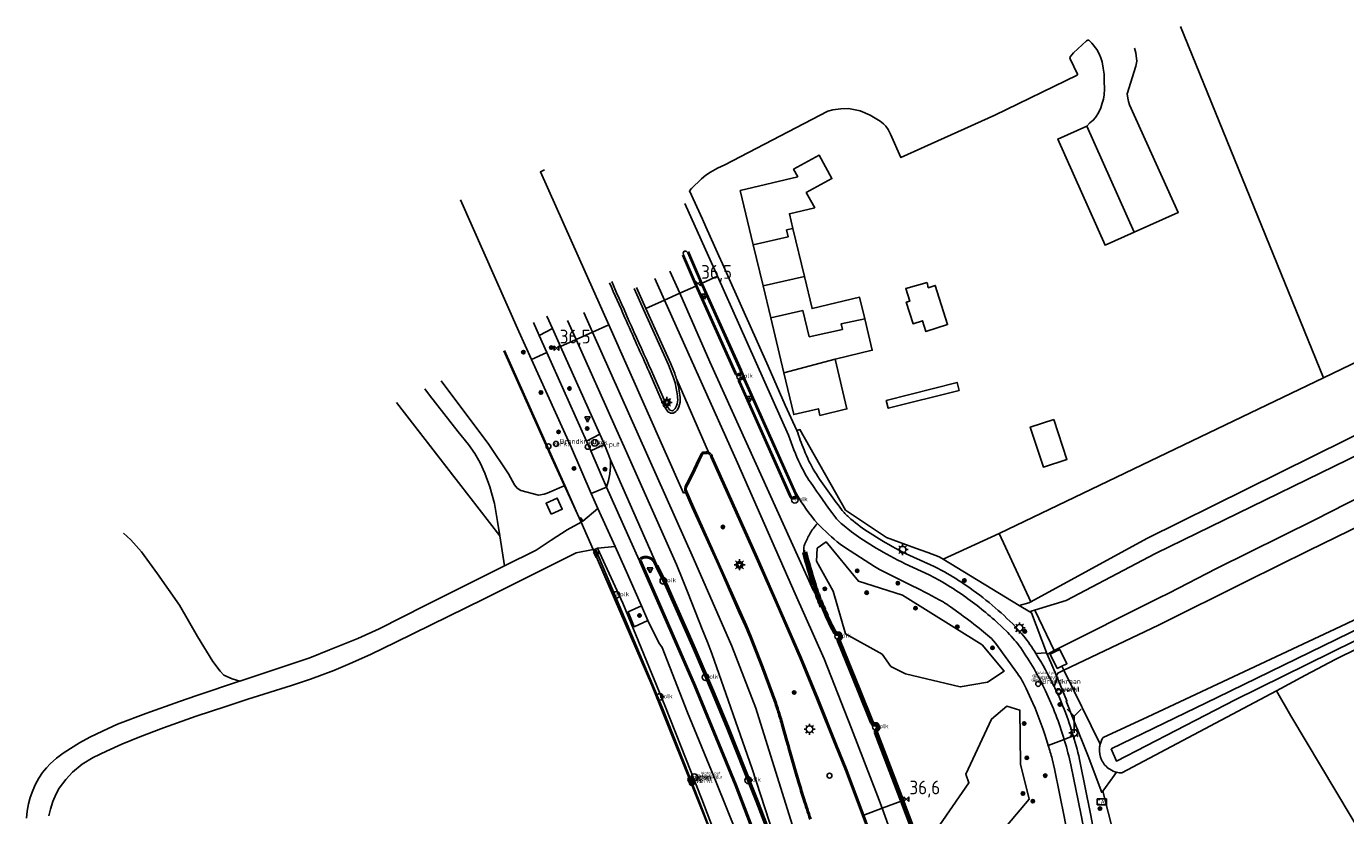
# Model space of a CAD drawing. Header units: metres. Extents: x 146197 to 147987, y 466000 to 467464.
# Tile 17 of 18: x 147615 to 147855, y 467320 to 467464. Entities that reach past the tile are written whole.
import ezdxf
from ezdxf.enums import TextEntityAlignment as Align

# ---------------------------------------------------------------- set-up
doc = ezdxf.new("R2010")
doc.units = ezdxf.units.M
doc.header["$LTSCALE"] = 4
doc.layers.get('0').update_dxf_attribs({"linetype": 'CONTINUOUS'})
for name, color, linetype in [('G_BTD', 3, 'CONTINUOUS'), ('G_OBWUP', 10, 'ByLayer'), ('G_OTD', 32, 'CONTINUOUS'), ('G_OVK', 1, 'ByLayer'), ('G_OWG', 6, 'CONTINUOUS'), ('G_OWT', 6, 'CONTINUOUS'), ('G_PND', 1, 'CONTINUOUS'), ('G_WGD', 7, 'CONTINUOUS'), ('G_WGI', 1, 'CONTINUOUS'), ('G_WTD', 5, 'CONTINUOUS'), ('LSHD', 3, 'CONTINUOUS'), ('LWGI', 7, 'CONTINUOUS'), ('PPALHM', 10, 'CONTINUOUS'), ('PVGO', 102, 'CONTINUOUS')]:
    doc.layers.add(name, color=color, linetype=linetype)
doc.layers.add('G_WGI_A1', color=1, linetype='CONTINUOUS', lineweight=70)
for name, color, linetype, true_color in [('PBRD', 7, 'CONTINUOUS', 0xbd2877), ('PKST', 7, 'CONTINUOUS', 0xbd2877), ('PPAL', 7, 'CONTINUOUS', 0xbd2877), ('PPUT', 7, 'CONTINUOUS', 0xbd2877)]:
    doc.layers.add(name, color=color, linetype=linetype, true_color=true_color)
doc.styles.add('ISO', font='ISO')
doc.styles.get("Standard").update_dxf_attribs({"font": 'ISO'})

# ---------------------------------------------------------------- blocks, each defined once
blk = doc.blocks.new('kilometerpaal')
at = {"color": 0}
for p, q in [((-0.44, 0.44), (0.44, -0.44)), ((-0.44, -0.44), (-0.44, 0.44)), ((0.44, 0.44), (-0.44, -0.44)), ((0.44, -0.44), (0.44, 0.44))]:
    blk.add_line(p, q, dxfattribs=at)
at = {"color": 0, "style": 'ISO'}
blk.add_attdef('KILOMETERPAAL', (0.59, 0.87), '', height=2.5, dxfattribs=at)
blk = doc.blocks.new('verkeersbord')
at = {"color": 0}
for p, q in [((0.5, 0.32), (-0.5, 0.32)), ((-0.5, 0.32), (0, -0.6)), ((0, -0.6), (0.5, 0.32))]:
    blk.add_line(p, q, dxfattribs=at)
blk = doc.blocks.new('verkeersbord-pl')
at = {"linetype": 'Continuous'}
blk.add_circle((0, 0), 0.03, dxfattribs=at)
blk = doc.blocks.new('kolk')
at = {"color": 0}
blk.add_circle((0, 0), 0.6, dxfattribs=at)
at = {"color": 0, "linetype": 'Continuous', "style": 'ISO'}
blk.add_attdef('KOLK', (-0.04, -0.26), '', height=0.8, dxfattribs=at)
blk = doc.blocks.new('brandkraan')
at = {"color": 0}
blk.add_circle((0, 0), 0.45, dxfattribs=at)
at = {"color": 0, "style": 'ISO'}
blk.add_attdef('BRANDKRAAN', (0.7, 0), '', height=0.9, dxfattribs=at)
blk = doc.blocks.new('boom')
at = {"color": 0}
for radius in [0.315, 0.225, 0.135]:
    blk.add_circle((0, 0), radius, dxfattribs=at)
blk = doc.blocks.new('klok')
at = {"color": 0}
blk.add_circle((0, 0), 0.45, dxfattribs=at)
at = {"style": 'ISO'}
blk.add_attdef('KLOK', (0.7, 0), '', height=0.9, dxfattribs=at)
blk = doc.blocks.new('lichtmast')
at = {"color": 0}
for p, q in [((-0.6, 0), (-1, 0)), ((-0.71, 0.71), (-0.42, 0.42)), ((0, 0.6), (0, 1)), ((0.42, 0.42), (0.71, 0.71)), ((0.6, 0), (1, 0)), ((-0.42, -0.42), (-0.71, -0.71)), ((0, -0.6), (0, -1)), ((0.42, -0.42), (0.71, -0.71))]:
    blk.add_line(p, q, dxfattribs=at)
blk.add_circle((0, 0), 0.6, dxfattribs=at)
blk = doc.blocks.new('verklikker')
at = {"color": 0}
blk.add_circle((0, 0), 0.45, dxfattribs=at)
at = {"color": 0, "style": 'ISO'}
blk.add_attdef('VERKLIKKER', (0.7, 0), '', height=0.9, dxfattribs=at)
blk = doc.blocks.new('verkeersteller')
at = {"color": 0}
blk.add_circle((0, 0), 0.45, dxfattribs=at)
blk = doc.blocks.new('waterleidingput')
at = {"linetype": 'ByBlock', "lineweight": -2}
h = blk.add_hatch(color=0, dxfattribs=at)
h.dxf.hatch_style = 1
edge = h.paths.add_edge_path()
edge.add_spline(control_points=[(0.44, 0), (0.44, 0.04), (0.43, 0.09), (0.36, 0.2), (0.28, 0.26), (0.09, 0.32), (-0.02, 0.33), (-0.22, 0.29), (-0.31, 0.24), (-0.42, 0.12), (-0.44, 0.06), (-0.44, -0.06), (-0.42, -0.12), (-0.33, -0.22), (-0.28, -0.26), (-0.1, -0.33), (0.04, -0.33), (0.27, -0.27), (0.37, -0.2), (0.43, -0.08), (0.44, -0.04), (0.44, 0)], knot_values=[0, 0, 0, 0, 0.380029, 0.380029, 1.118666, 1.118666, 1.857303, 1.857303, 2.59594, 2.59594, 3.13294, 3.13294, 3.66994, 3.66994, 4.20694, 4.20694, 5.079565, 5.079565, 5.952189, 5.952189, 6.283185, 6.283185, 6.283185, 6.283185], degree=3, periodic=0)
edge = h.paths.add_edge_path(flags=16)
edge.add_ellipse((0, 0), major_axis=(0.392, 0), ratio=0.689655, start_angle=0, end_angle=360)
h = blk.add_hatch(color=0, dxfattribs=at)
h.dxf.hatch_style = 1
h.paths.add_polyline_path([(-0.05, -0.09, -0.141608), (-0.09, -0.05), (-0.1, -0.09), (-0.17, 0.17), (-0.22, 0.17), (-0.13, -0.17), (-0.08, -0.17)])
at = {"linetype": 'ByBlock', "lineweight": -2, "true_color": 0x104b6e}
h = blk.add_hatch(color=156, dxfattribs=at)
h.dxf.hatch_style = 1
h.paths.add_polyline_path([(0.1, 0, 1), (-0.1, 0, 1)])
at = {"linetype": 'ByBlock', "lineweight": -2}
h = blk.add_hatch(color=0, dxfattribs=at)
h.dxf.hatch_style = 1
h.paths.add_polyline_path([(0.02, 0.17), (-0.03, 0.17), (-0.05, 0.09, -0.269854), (0.05, 0.09)])
h = blk.add_hatch(color=0, dxfattribs=at)
h.dxf.hatch_style = 1
h.paths.add_polyline_path([(0.23, 0.17), (0.17, 0.17), (0.1, -0.09), (0.09, -0.05, -0.141608), (0.05, -0.09), (0.07, -0.17), (0.12, -0.17)])
at = {"color": 0, "linetype": 'ByBlock', "lineweight": -2}
blk.add_attdef('WATERLEIDINGPUT', (0.5, 0.35), '', height=0.5, dxfattribs=at)
blk = doc.blocks.new('wegwijzer')
at = {"color": 0}
for q in [(-0.424, 1.424), (0.424, 1.424), (0, 0)]:
    blk.add_line((0, 1), q, dxfattribs=at)
blk = doc.blocks.new('schk-cai')
at = {"color": 0}
for p, q in [((0.86, 0.56), (-0.86, 0.56)), ((-0.86, 0.56), (-0.86, -0.56)), ((0.86, -0.56), (0.86, 0.56)), ((-0.86, -0.56), (0.86, -0.56))]:
    blk.add_line(p, q, dxfattribs=at)
at = {"color": 0, "linetype": 'Continuous', "style": 'ISO'}
blk.add_attdef('CAI', text='', height=0.8, dxfattribs=at).set_placement((-0.02, -0.03), align=Align.MIDDLE_CENTER)

msp = doc.modelspace()

# ---------------------------------------------------------------- linework, layer by layer
at = {"layer": 'G_BTD', "linetype": 'Continuous', "transparency": 33554687}
for points in [[(147851.08, 467399.497), (147862.718, 467405.075), (147864.985, 467400.859), (147866.726, 467396.751), (147867.427, 467394.172)], [(147877.807, 467281.649), (147877.983, 467282.924), (147845.15, 467337.855), (147842.539, 467342.44)], [(147810.855, 467324.123), (147816.728, 467301.154), (147816.876, 467300.925)]]:
    msp.add_lwpolyline(points, dxfattribs=at)
at = {"layer": 'G_OBWUP', "transparency": 33554687}
msp.add_lwpolyline([(147778.823, 467416.84), (147774.929, 467415.781), (147775.669, 467413.446), (147775.031, 467413.244), (147776.266, 467409.349), (147777.984, 467409.893), (147778.609, 467407.923), (147782.564, 467409.177), (147780.299, 467416.319), (147779.043, 467415.916), (147778.823, 467416.84)], dxfattribs=at)
at = {"layer": 'G_OTD', "linetype": 'Continuous', "transparency": 33554687}
for points in [[(147851.08, 467399.497), (147825.012, 467463.553)], [(147735.517, 467433.585), (147735.857, 467433.979), (147737.715, 467435.761), (147738.501, 467436.418), (147739.351, 467436.99), (147740.62, 467437.688), (147741.937, 467438.291), (147760.717, 467448.073), (147761.654, 467448.364), (147763.072, 467448.518), (147764.471, 467448.581), (147766.642, 467448.163), (147768.469, 467447.387), (147770.266, 467446.295), (147770.864, 467445.783), (147771.287, 467445.336), (147771.721, 467444.766), (147772.133, 467443.885), (147774.051, 467439.636), (147791.181, 467447.345), (147806.186, 467454.643), (147806.266, 467454.817), (147804.908, 467457.656), (147804.866, 467457.813), (147804.917, 467458.027), (147805.547, 467458.715), (147807.919, 467460.908), (147808.135, 467461.034), (147808.302, 467461.02), (147808.861, 467460.521), (147809.759, 467459.346), (147810.21, 467458.542), (147810.527, 467457.821), (147810.75, 467457.062), (147810.951, 467455.964), (147811.091, 467454.825), (147811.125, 467453.571), (147811.165, 467452.149), (147811.115, 467451.092), (147810.984, 467450.309), (147810.777, 467449.576), (147810.478, 467448.678), (147810.062, 467447.801), (147809.513, 467446.923), (147809.119, 467446.454), (147808.497, 467445.991), (147807.94, 467445.365)], [(147816.672, 467459.552), (147816.902, 467458.728), (147817.081, 467457.199), (147816.916, 467456.273), (147815.335, 467451.232), (147815.4, 467450.446), (147815.529, 467449.87), (147815.725, 467449.266), (147824.623, 467429.642), (147816.586, 467426.005)], [(147816.586, 467426.005), (147811.284, 467423.637), (147802.637, 467442.997), (147807.94, 467445.365)], [(147816.586, 467426.005), (147807.94, 467445.365)], [(147791.944, 467371.109), (147837.774, 467393.12), (147851.08, 467399.497)], [(147700.893, 467370.66), (147682.064, 467394.985)], [(147801.937, 467391.908), (147804.333, 467384.613), (147800.036, 467383.202), (147797.641, 467390.497), (147801.937, 467391.908)], [(147755.088, 467389.901), (147755.635, 467390.049), (147763.97, 467375.353), (147771.403, 467370.367), (147776.688, 467368.435), (147778.967, 467367.602), (147781.005, 467366.857), (147781.736, 467366.413)], [(147632.324, 467371.127), (147633.638, 467369.955), (147635.568, 467367.725), (147638.527, 467363.737), (147642.515, 467358.033), (147645.817, 467352.287), (147648.562, 467347.784), (147649.934, 467346.026), (147650.62, 467345.297), (147652.121, 467344.61), (147653.536, 467344.186)], [(147717.965, 467368.166), (147718.089, 467367.879), (147718.396, 467368.016), (147718.671, 467367.401), (147718.387, 467367.274), (147728.65, 467343.419), (147737.145, 467322.458), (147738.33, 467319.323)], [(147760.081, 467257.62), (147755.509, 467271.713), (147751.003, 467284.986), (147745.659, 467300.137), (147741.963, 467310.089), (147737.191, 467322.507), (147730.563, 467339.222), (147722.682, 467358.032), (147718.34, 467368.237)]]:
    msp.add_lwpolyline(points, dxfattribs=at)
at = {"layer": 'G_OVK', "transparency": 33554687}
msp.add_lwpolyline([(147784.672, 467397.196), (147784.305, 467398.644), (147771.388, 467395.374), (147771.754, 467393.926), (147784.672, 467397.196)], dxfattribs=at)
at = {"layer": 'G_OWG', "linetype": 'Continuous', "transparency": 33554687}
for points in [[(147712.772, 467379.832), (147701.789, 467404.447)], [(147781.736, 467366.413), (147791.944, 467371.109)], [(147791.944, 467371.109), (147797.734, 467358.638)], [(147774.325, 467359.865), (147788.869, 467350.792), (147792.91, 467346.024), (147789.834, 467343.973), (147784.882, 467343.122), (147774.871, 467345.489), (147772.19, 467346.876), (147770.658, 467349.094), (147763.924, 467352.776), (147761.714, 467360.609), (147758.659, 467366.076), (147758.757, 467368.394), (147760.408, 467369.571), (147766.316, 467362.385), (147774.325, 467359.865)], [(147781.736, 467366.413), (147795.62, 467357.982)], [(147800.623, 467349.323), (147800.592, 467349.393), (147797.865, 467356.619), (147797.572, 467356.797)], [(147802.011, 467349.754), (147798.508, 467356.97), (147798.432, 467357.134)], [(147810.381, 467332.696), (147803.753, 467346.169)], [(147810.855, 467324.123), (147810.671, 467323.896), (147808.224, 467330.529), (147805.604, 467337.022), (147804.188, 467340.533), (147804.318, 467340.585), (147802.549, 467344.826)], [(147795.858, 467329.012), (147797.414, 467322.657), (147785.258, 467308.255), (147782.078, 467309.99), (147780.166, 467313.152), (147779.937, 467316.242), (147786.466, 467325.644), (147785.887, 467327.246), (147790.547, 467337.248), (147793.366, 467339.607), (147795.713, 467338.89), (147795.858, 467329.012)], [(147810.855, 467324.123), (147812.653, 467326.546), (147813.38, 467327.561)]]:
    msp.add_lwpolyline(points, dxfattribs=at)
at = {"layer": 'G_OWT', "linetype": 'Continuous', "transparency": 33554687}
for points in [[(147810.944, 467333.928), (147819.065, 467337.677), (147854.198, 467354.122), (147864.291, 467358.944), (147869.1, 467361.413), (147877.817, 467365.527), (147882.626, 467367.896)], [(147842.539, 467342.44), (147847.797, 467345.238), (147853.235, 467348.123), (147861.751, 467352.313), (147873.099, 467358.049), (147884.571, 467363.76), (147882.626, 467367.896)], [(147842.539, 467342.44), (147814.346, 467327.434)]]:
    msp.add_lwpolyline(points, dxfattribs=at)
for points in [[(147810.628, 467329.836, -0.1298114), (147810.247, 467331.923)], [(147810.247, 467331.923, -0.0467372), (147810.381, 467332.696)], [(147810.381, 467332.696, -0.0819329), (147810.944, 467333.928)], [(147812.141, 467328.1, -0.1412636), (147810.628, 467329.836)], [(147813.38, 467327.561, -0.0812405), (147812.141, 467328.1)], [(147813.38, 467327.561, 0.059074), (147814.346, 467327.434)]]:
    msp.add_lwpolyline(points, format="xyb", dxfattribs=at)
at = {"layer": 'G_PND', "linetype": 'Continuous', "transparency": 33554687}
for points in [[(147747.121, 467423.744), (147744.758, 467433.63), (147755.231, 467436.133), (147754.469, 467437.521), (147759.124, 467440.076), (147761.464, 467435.813), (147756.804, 467433.255), (147758.327, 467430.479), (147753.721, 467429.378), (147754.362, 467426.695)], [(147747.121, 467423.744), (147753.493, 467425.168), (147753.191, 467426.433), (147754.362, 467426.695)], [(147754.362, 467426.695), (147756.454, 467417.94)], [(147747.121, 467423.744), (147748.911, 467416.254)], [(147756.454, 467417.94), (147748.911, 467416.254)], [(147750.306, 467410.418), (147748.911, 467416.254)], [(147756.454, 467417.94), (147757.849, 467412.104), (147766.52, 467414.177), (147767.457, 467410.255)], [(147767.457, 467410.255), (147763.148, 467409.292), (147763.38, 467408.319), (147757.329, 467406.967), (147756.19, 467411.733), (147750.306, 467410.418)], [(147752.706, 467400.378), (147750.306, 467410.418)], [(147762.038, 467402.885), (147768.831, 467404.508), (147767.457, 467410.255)], [(147762.038, 467402.885), (147752.706, 467400.378)], [(147762.038, 467402.885), (147764.208, 467393.808), (147759.291, 467392.633), (147759.001, 467393.847), (147754.523, 467392.776), (147752.706, 467400.378)]]:
    msp.add_lwpolyline(points, dxfattribs=at)
at = {"layer": 'G_WGD', "linetype": 'Continuous', "transparency": 33554687}
for points in [[(147720.786, 467409.122), (147708.321, 467437.012), (147709.073, 467437.371)], [(147735.517, 467433.585), (147737.862, 467428.385), (147738.475, 467427.025), (147740.87, 467421.712), (147741.538, 467420.233), (147745.736, 467410.834), (147746.338, 467409.485), (147749.822, 467401.605), (147752.966, 467394.506), (147755.088, 467389.901)], [(147706.695, 467402.834), (147704.392, 467407.949), (147693.746, 467431.94)], [(147734.65, 467431.244), (147740.609, 467418.005), (147740.618, 467417.985)], [(147734.198, 467421.822), (147736.603, 467416.324), (147736.652, 467416.214)], [(147737.83, 467416.74), (147737.715, 467416.996), (147735.303, 467422.495)], [(147733.731, 467414.909), (147731.941, 467418.91)], [(147725.822, 467415.974), (147727.523, 467412.137)], [(147729.166, 467417.578), (147730.926, 467413.657)], [(147736.652, 467416.214), (147733.731, 467414.909)], [(147736.652, 467416.214), (147743.784, 467400.324)], [(147737.83, 467416.74), (147740.618, 467417.985)], [(147744.966, 467400.871), (147737.83, 467416.74)], [(147740.618, 467417.985), (147744.701, 467408.875), (147753.543, 467389)], [(147730.926, 467413.657), (147727.523, 467412.137)], [(147733.731, 467414.909), (147730.926, 467413.657)], [(147770.619, 467321.003), (147769.793, 467323.296), (147765.073, 467335.554), (147760.051, 467348.221), (147754.793, 467360.074), (147744.247, 467383.954), (147730.926, 467413.657)], [(147733.731, 467414.909), (147739.204, 467402.386), (147758.084, 467360.663), (147758.421, 467360.807)], [(147717.818, 467407.791), (147716.215, 467411.366)], [(147727.523, 467412.137), (147727.525, 467412.133), (147732.09, 467402.002), (147732.805, 467400.252)], [(147708.115, 467407.214), (147707.054, 467409.582)], [(147710.532, 467408.458), (147709.513, 467410.726)], [(147713.279, 467409.958), (147714.843, 467406.457)], [(147717.818, 467407.791), (147720.786, 467409.122)], [(147720.786, 467409.122), (147734.431, 467378.458)], [(147710.532, 467408.458), (147708.115, 467407.214)], [(147708.115, 467407.214), (147709.506, 467404.089)], [(147712.001, 467405.183), (147711.993, 467405.2), (147710.532, 467408.458)], [(147712.001, 467405.183), (147714.843, 467406.457)], [(147714.843, 467406.457), (147717.818, 467407.791)], [(147734.288, 467362.61), (147733.162, 467365.449), (147723.843, 467386.321), (147721.947, 467390.552), (147714.843, 467406.457)], [(147755.163, 467315.153), (147747.589, 467339.275), (147743.199, 467350.539), (147736.21, 467366.519), (147717.818, 467407.791)], [(147709.506, 467404.089), (147706.695, 467402.834)], [(147716.694, 467387.941), (147709.506, 467404.089)], [(147719.169, 467389.197), (147712.001, 467405.183)], [(147717.592, 467378.397), (147713.961, 467386.699), (147706.695, 467402.834)], [(147730.719, 467394.691), (147728.135, 467400.582)], [(147738.945, 467385.926), (147733.179, 467399.157)], [(147745.032, 467400.712), (147745.595, 467399.346), (147745.64, 467399.236)], [(147745.64, 467399.236), (147745.659, 467399.19), (147754.969, 467378.392), (147755.013, 467378.315)], [(147700.893, 467370.66), (147700.478, 467373.294), (147699.948, 467376.585), (147699.112, 467379.594), (147698.182, 467382.075), (147697.309, 467383.999), (147696.343, 467385.66), (147695.208, 467387.351), (147693.348, 467389.607), (147688.111, 467396.335), (147687.219, 467397.458)], [(147712.657, 467379.78), (147709.566, 467378.455), (147709.021, 467378.284), (147707.967, 467378.098), (147704.731, 467378.91), (147704.094, 467379.346), (147703.588, 467379.972), (147702.513, 467381.975), (147698.935, 467387.345), (147690.249, 467398.912)], [(147753.823, 467377.85), (147744.532, 467398.64)], [(147909.595, 467398.812), (147875.042, 467381.384), (147864.221, 467375.872), (147858.309, 467372.804), (147848.44, 467367.992), (147837.143, 467362.406), (147821.013, 467354.356), (147803.753, 467346.169)], [(147797.734, 467358.638), (147818.892, 467370.173), (147867.427, 467394.172)], [(147732.757, 467393.137), (147732.531, 467393.035)], [(147798.432, 467357.134), (147804.157, 467358.867), (147820.452, 467367.473), (147868.065, 467390.677)], [(147716.694, 467387.941), (147719.169, 467389.197)], [(147717.521, 467386.189), (147716.694, 467387.941)], [(147719.985, 467387.306), (147717.521, 467386.189)], [(147719.985, 467387.306), (147719.169, 467389.197)], [(147719.985, 467387.306), (147721.102, 467384.51)], [(147802.011, 467349.754), (147820.996, 467359.301), (147822.876, 467360.246), (147831.591, 467364.721), (147849.551, 467373.599), (147864.029, 467380.981), (147864.931, 467381.405), (147866.411, 467383.43), (147867.215, 467384.906), (147867.919, 467387.209), (147868.348, 467389.086)], [(147717.521, 467386.189), (147720.344, 467379.561)], [(147737.569, 467385.528), (147737.134, 467384.619), (147736.72, 467383.723), (147735.888, 467381.888), (147734.966, 467380.142)], [(147738.795, 467385.963), (147738.609, 467385.957), (147738.407, 467385.948), (147738.124, 467385.933), (147738.011, 467385.925)], [(147767.276, 467319.737), (147764.178, 467328.014), (147762.319, 467332.656), (147758.949, 467341.003), (147755.907, 467348.396), (147751.516, 467358.506), (147747.906, 467366.744), (147739.702, 467385.03)], [(147721.102, 467384.51), (147729.608, 467365.195)], [(147712.657, 467379.78), (147712.772, 467379.832)], [(147715.735, 467373.196), (147715.692, 467373.291), (147715.963, 467373.443), (147715.685, 467373.939), (147715.457, 467373.811), (147715.092, 467374.632), (147712.772, 467379.832)], [(147710.263, 467374.6), (147709.346, 467376.621), (147711.38, 467377.543), (147712.297, 467375.522), (147710.263, 467374.6)], [(147720.344, 467379.561), (147717.592, 467378.397)], [(147718.765, 467375.655), (147717.592, 467378.397)], [(147720.344, 467379.561), (147726.325, 467366.241)], [(147734.788, 467378.625), (147734.431, 467378.458)], [(147734.788, 467378.625), (147736.008, 467375.842), (147740.708, 467365.43)], [(147718.765, 467375.655), (147716.048, 467373.368), (147715.735, 467373.196)], [(147721.921, 467368.697), (147718.765, 467375.655)], [(147715.755, 467373.151), (147713.173, 467371.785), (147710.289, 467369.885), (147707.522, 467368.077), (147701.753, 467365.198)], [(147715.735, 467373.196), (147715.755, 467373.151)], [(147717.965, 467368.166), (147715.755, 467373.151)], [(147763.373, 467372.73), (147765.024, 467371.395), (147766.761, 467370.174), (147769.547, 467368.439)], [(147700.893, 467370.66), (147701.753, 467365.198)], [(147767.942, 467371.476), (147770.584, 467369.819)], [(147717.965, 467368.166), (147714.841, 467367.57), (147698.039, 467359.21), (147681.834, 467351.204), (147677.481, 467349.102), (147674.083, 467347.558), (147670.632, 467346.132), (147666.409, 467344.567), (147662.916, 467343.37), (147654.952, 467340.904), (147650.959, 467339.578), (147645.579, 467337.773), (147639.623, 467335.681), (147635.261, 467334.054), (147631.993, 467332.707), (147629.222, 467331.42), (147626.753, 467330.234), (147624.735, 467329.039), (147623.02, 467327.59), (147621.772, 467326.254), (147620.591, 467324.639), (147620.025, 467323.624), (147619.444, 467322.251), (147618.97, 467320.846), (147618.663, 467319.642)], [(147717.965, 467368.166), (147718.34, 467368.237)], [(147718.34, 467368.237), (147718.72, 467368.399)], [(147718.72, 467368.399), (147721.921, 467368.697)], [(147718.72, 467368.399), (147723.338, 467358.379), (147731.012, 467339.712), (147737.763, 467322.677), (147742.438, 467310.358)], [(147721.921, 467368.697), (147723.743, 467364.679), (147726.749, 467357.885)], [(147776.217, 467361.518), (147770.128, 467364.53), (147769.208, 467365.056), (147763.946, 467368.455), (147762.98, 467369.138)], [(147726.322, 467366.263), (147726.325, 467366.241)], [(147748.58, 467312.719), (147743.842, 467325.142), (147736.348, 467343.299), (147730.386, 467356.958), (147726.455, 467365.951)], [(147729.608, 467365.195), (147729.306, 467365.818)], [(147740.708, 467365.43), (147741.778, 467363.074)], [(147774.826, 467365.591), (147779.188, 467363.558), (147781.037, 467362.573)], [(147775.691, 467367.081), (147780.091, 467365.1), (147781.992, 467364.1)], [(147653.536, 467344.186), (147666.262, 467348.452), (147669.877, 467349.858), (147675.004, 467351.959), (147678.909, 467353.73), (147687.288, 467357.962), (147697.867, 467363.259), (147701.753, 467365.198)], [(147731.453, 467361.365), (147729.608, 467365.195)], [(147741.778, 467363.074), (147744.578, 467356.641)], [(147732.491, 467358.961), (147731.453, 467361.365)], [(147735.252, 467360.184), (147734.288, 467362.61)], [(147732.491, 467358.961), (147735.354, 467352.562)], [(147735.252, 467360.184), (147737.84, 467353.661)], [(147795.62, 467357.982), (147797.357, 467358.433), (147797.734, 467358.638)], [(147727.924, 467355.215), (147725.433, 467354.108), (147724.298, 467356.807), (147726.749, 467357.885)], [(147727.924, 467355.215), (147726.749, 467357.885)], [(147744.578, 467356.641), (147745.65, 467354.259)], [(147785.017, 467356.338), (147783.086, 467357.747)], [(147797.572, 467356.797), (147795.62, 467357.982)], [(147797.572, 467356.797), (147797.965, 467356.993), (147798.432, 467357.134)], [(147745.996, 467311.726), (147740.344, 467325.753), (147735.126, 467338.443), (147730.53, 467350.291), (147729.901, 467351.168), (147727.924, 467355.215)], [(147738.795, 467351.256), (147737.84, 467353.661)], [(147745.65, 467354.259), (147746.487, 467352.229), (147748.701, 467346.661), (147751.108, 467340.102)], [(147795.289, 467345.592), (147791.292, 467351.126), (147790.94, 467351.555), (147790.542, 467351.941), (147788.753, 467353.442)], [(147791.479, 467354.994), (147793.545, 467353.021)], [(147794.956, 467354.106), (147796.127, 467352.817)], [(147735.354, 467352.562), (147736.405, 467350.209)], [(147738.795, 467351.256), (147739.602, 467349.221), (147746.957, 467328.19), (147751.631, 467313.816)], [(147761.835, 467353.006), (147762.261, 467352.615), (147762.774, 467352.62), (147762.853, 467352.179), (147762.545, 467351.852), (147762.568, 467351.281), (147766.225, 467342.463), (147768.601, 467336.522), (147768.976, 467336.106), (147769.574, 467336.074), (147769.71, 467335.669), (147769.328, 467335.282), (147769.338, 467334.75), (147774.086, 467322.349), (147774.097, 467322.319)], [(147736.405, 467350.209), (147739.914, 467341.987), (147742.589, 467335.542), (147747.184, 467324.083), (147747.897, 467322.237), (147751.17, 467313.641), (147751.461, 467312.878), (147755.994, 467300.401)], [(147798.39, 467349.643), (147798.652, 467349.223)], [(147798.652, 467349.223), (147799.635, 467349.273), (147800.623, 467349.323)], [(147800.623, 467349.323), (147800.677, 467349.201)], [(147800.677, 467349.201), (147800.877, 467349.184), (147802.011, 467349.754)], [(147802.418, 467345.139), (147801.413, 467347.547), (147800.677, 467349.201)], [(147803.394, 467346.899), (147802.565, 467346.491), (147801.276, 467349.11), (147802.122, 467349.526)], [(147802.122, 467349.526), (147802.011, 467349.754)], [(147803.394, 467346.899), (147804.313, 467347.351), (147803.025, 467349.97), (147802.122, 467349.526)], [(147803.753, 467346.169), (147802.646, 467345.644), (147802.418, 467345.139)], [(147803.753, 467346.169), (147803.394, 467346.899)], [(147653.536, 467344.186), (147653.462, 467344.161), (147645.674, 467341.533), (147642.487, 467340.457), (147636.346, 467338.257), (147631.221, 467336.316), (147628.495, 467335.083), (147626.161, 467333.957), (147624.285, 467332.937), (147622.619, 467331.901), (147621.282, 467331.07), (147620.092, 467330.143), (147618.916, 467329.082), (147618.278, 467328.389), (147617.54, 467327.506), (147616.844, 467326.481), (147616.239, 467325.402), (147615.757, 467324.252), (147615.295, 467322.975), (147614.948, 467321.814), (147614.714, 467320.468), (147614.591, 467319.205)], [(147802.549, 467344.826), (147801.98, 467343.203)], [(147802.418, 467345.139), (147802.549, 467344.826)], [(147798.136, 467340.169), (147796.916, 467342.856)], [(147752.307, 467336.254), (147753.151, 467333.241), (147753.383, 467332.417)], [(147803.813, 467333.566), (147805.49, 467334.201)], [(147800.922, 467332.472), (147803.813, 467333.566)], [(147803.813, 467333.566), (147803.901, 467333.268)], [(147807.821, 467298.369), (147806.691, 467303.59), (147805.064, 467312.941), (147803.877, 467319.193), (147802.074, 467328.178), (147801.64, 467330.022)], [(147806.745, 467329.293), (147808.614, 467319.998), (147809.785, 467313.861), (147811.426, 467304.522), (147812.41, 467299.714)], [(147805.031, 467328.9), (147806.9, 467319.764), (147808.09, 467313.587), (147809.723, 467304.237), (147810.817, 467298.963), (147813.435, 467287.545), (147817.601, 467271.473), (147821.379, 467257.782), (147824.788, 467244.605), (147825.645, 467241.189), (147827.144, 467234.865)], [(147770.619, 467321.003), (147774.097, 467322.319)], [(147779.519, 467307.425), (147779.538, 467308.08), (147779.886, 467308.458), (147779.793, 467308.803), (147779.223, 467308.826), (147778.848, 467309.296), (147776.137, 467316.907), (147774.097, 467322.319)], [(147767.276, 467319.737), (147770.619, 467321.003)], [(147789.411, 467251.2), (147783.066, 467273.172), (147782.472, 467275.077), (147777.625, 467290.315), (147775.723, 467296.004), (147770.845, 467310.202), (147767.276, 467319.737)], [(147799.181, 467227.454), (147793.618, 467249.43), (147786.245, 467275.351), (147778.448, 467299.265), (147770.619, 467321.003)]]:
    msp.add_lwpolyline(points, dxfattribs=at)
for points in [[(147723.729, 467410.442, -0.0011496), (147720.914, 467416.824)], [(147723.729, 467410.442, 0.0016419), (147728.135, 467400.582)], [(147732.805, 467400.252, -0.0210652), (147733.179, 467399.157)], [(147733.179, 467399.157, -0.0393319), (147733.788, 467395.877)], [(147743.784, 467400.324, 0.9583712), (147745.032, 467400.712)], [(147745.64, 467399.236, 1.0647075), (147744.532, 467398.64)], [(147745.032, 467400.712, 0.0647852), (147744.966, 467400.871)], [(147731.627, 467393.245, -0.0860505), (147730.719, 467394.691)], [(147733.569, 467394.198, -0.1477639), (147732.757, 467393.137)], [(147733.788, 467395.877, -0.1153957), (147733.569, 467394.198)], [(147732.531, 467393.035, -0.1870582), (147731.627, 467393.245)], [(147755.088, 467389.901, 0.0193825), (147756.396, 467386.334)], [(147753.543, 467389, 0.0260019), (147755.684, 467383.726)], [(147737.656, 467385.696, 0.0659112), (147737.569, 467385.528)], [(147737.751, 467385.791, 0.0947368), (147737.656, 467385.696)], [(147737.94, 467385.905, 0.0319086), (147737.751, 467385.791)], [(147738.011, 467385.925, 0.0968524), (147737.94, 467385.905)], [(147738.945, 467385.926, 0.1351236), (147738.795, 467385.963)], [(147739.348, 467385.653, 0.0426881), (147738.945, 467385.926)], [(147739.553, 467385.411, 0.095368), (147739.348, 467385.653)], [(147739.702, 467385.03, 0.0730415), (147739.553, 467385.411)], [(147756.396, 467386.334, 0.0382127), (147758.342, 467382.334)], [(147720.344, 467379.561, 0.0948784), (147721.102, 467384.51)], [(147755.684, 467383.726, 0.0391381), (147757.551, 467380.431)], [(147758.342, 467382.334, 0.0188827), (147763.22, 467375.484)], [(147734.757, 467379.779, 0.0701953), (147734.66, 467379.372)], [(147734.966, 467380.142, 0.0713499), (147734.757, 467379.779)], [(147757.551, 467380.431, 0.0134159), (147762.025, 467374.171)], [(147734.66, 467379.372, 0.0657589), (147734.675, 467378.99)], [(147734.675, 467378.99, 0.0660226), (147734.788, 467378.625)], [(147755.013, 467378.315, -1.0806878), (147753.823, 467377.85)], [(147758.842, 467372.903, -0.0476043), (147755.013, 467378.315)], [(147763.22, 467375.484, 0.0492709), (147764.546, 467374.067)], [(147758.842, 467372.903, 0.0278348), (147758.026, 467371.96)], [(147762.98, 467369.138, -0.0272338), (147758.842, 467372.903)], [(147762.025, 467374.171, 0.0526131), (147763.373, 467372.73)], [(147764.546, 467374.067, 0.0340961), (147767.942, 467371.476)], [(147757.49, 467371.154, 0.0292532), (147756.546, 467369.232)], [(147758.026, 467371.96, 0.0355387), (147757.49, 467371.154)], [(147756.332, 467368.394, 0.0922955), (147756.393, 467367.665)], [(147756.546, 467369.232, 0.0728905), (147756.332, 467368.394)], [(147769.547, 467368.439, 0.0206517), (147774.826, 467365.591)], [(147770.584, 467369.819, 0.0232252), (147775.691, 467367.081)], [(147726.403, 467366.496, 0.2179145), (147726.322, 467366.263)], [(147726.325, 467366.241, 0.1495085), (147726.455, 467365.951)], [(147726.567, 467366.64, 0.044026), (147726.403, 467366.496)], [(147726.711, 467366.724, 0.0578811), (147726.567, 467366.64)], [(147726.711, 467366.724, -0.0243572), (147726.986, 467366.829)], [(147727.191, 467366.879, 0.0332486), (147726.986, 467366.829)], [(147727.467, 467366.904, 0.0388842), (147727.191, 467366.879)], [(147727.807, 467366.884, 0.030003), (147727.467, 467366.904)], [(147728.167, 467366.808, 0.0425516), (147727.807, 467366.884)], [(147728.462, 467366.687, 0.0494763), (147728.167, 467366.808)], [(147728.606, 467366.595, 0.0421918), (147728.462, 467366.687)], [(147728.919, 467366.343, 0.0170698), (147728.606, 467366.595)], [(147729.101, 467366.146, 0.0560669), (147728.919, 467366.343)], [(147729.306, 467365.818, 0.0394629), (147729.101, 467366.146)], [(147756.393, 467367.665, 0.0107151), (147758.092, 467361.815)], [(147781.992, 467364.1, -0.0234159), (147786.069, 467361.544)], [(147758.092, 467361.815, 0.005068), (147758.421, 467360.807)], [(147758.421, 467360.807, 0.0183116), (147759.602, 467357.714)], [(147781.737, 467358.608, 0.0108972), (147776.217, 467361.518)], [(147781.037, 467362.573, -0.0223918), (147785.025, 467360.076)], [(147786.069, 467361.544, -0.0461049), (147794.956, 467354.106)], [(147783.086, 467357.747, 0.0265486), (147781.737, 467358.608)], [(147785.025, 467360.076, -0.0329689), (147791.479, 467354.994)], [(147759.602, 467357.714, 0.0206027), (147761.835, 467353.006)], [(147788.753, 467353.442, 0.0111698), (147785.017, 467356.338)], [(147793.545, 467353.021, -0.0413393), (147795.891, 467350.23)], [(147796.127, 467352.817, -0.0324151), (147798.39, 467349.643)], [(147795.891, 467350.23, -0.0409504), (147800.43, 467342.383)], [(147801.98, 467343.203, 0.02443), (147798.652, 467349.223)], [(147796.916, 467342.856, 0.0435903), (147795.289, 467345.592)], [(147800.43, 467342.383, -0.0376539), (147803.813, 467333.566)], [(147801.98, 467343.203, -0.0088807), (147803.007, 467341.017)], [(147751.108, 467340.102, -0.0034297), (147751.923, 467337.552)], [(147800.922, 467332.472, 0.0234946), (147798.136, 467340.169)], [(147803.007, 467341.017, -0.0213853), (147804.97, 467335.839)], [(147751.923, 467337.552, -0.0060865), (147752.307, 467336.254)], [(147804.97, 467335.839, -0.0073595), (147805.49, 467334.201)], [(147805.49, 467334.201, -0.0210789), (147806.745, 467329.293)], [(147753.383, 467332.417, 0.0009537), (147754.37, 467328.955)], [(147801.64, 467330.022, 0.0072065), (147800.922, 467332.472)], [(147803.901, 467333.268, -0.020215), (147805.031, 467328.9)], [(147754.37, 467328.955, 0.0009934), (147755.331, 467325.631)], [(147755.331, 467325.631, 0.0058136), (147756.232, 467322.667)], [(147756.232, 467322.667, 0.0045671), (147757.435, 467318.98)]]:
    msp.add_lwpolyline(points, format="xyb", dxfattribs=at)
at = {"layer": 'G_WGI', "linetype": 'Continuous', "transparency": 33554687}
for points in [[(147735.189, 467422.258), (147737.532, 467416.915), (147744.771, 467400.817), (147744.817, 467400.418), (147744.593, 467400.155), (147744.237, 467400.141), (147743.952, 467400.438), (147736.786, 467416.405), (147734.392, 467421.878), (147734.331, 467422.286), (147734.554, 467422.555), (147734.91, 467422.564), (147735.189, 467422.258)], [(147725.416, 467415.78), (147727.114, 467411.949), (147731.677, 467401.824), (147732.605, 467399.48), (147732.865, 467398.579)], [(147731.92, 467393.594), (147731.492, 467394.168), (147731.113, 467394.913), (147728.546, 467400.764)], [(147754.84, 467377.92), (147754.608, 467377.652), (147754.262, 467377.653), (147753.993, 467377.959), (147744.727, 467398.694), (147744.679, 467399.103), (147744.924, 467399.358), (147745.238, 467399.349), (147745.49, 467399.078), (147754.776, 467378.335), (147754.84, 467377.92)], [(147732.516, 467393.518), (147732.409, 467393.48)], [(147735.176, 467380.004), (147736.113, 467381.778), (147736.947, 467383.619), (147737.36, 467384.513), (147737.8, 467385.432)], [(147738.044, 467385.677), (147738.138, 467385.683), (147738.419, 467385.698), (147738.619, 467385.707), (147738.802, 467385.713), (147738.823, 467385.708)], [(147739.463, 467384.951), (147747.677, 467366.643), (147751.287, 467358.406), (147755.677, 467348.299), (147758.717, 467340.909), (147762.087, 467332.563), (147763.945, 467327.924), (147770.61, 467310.118), (147775.486, 467295.924), (147777.387, 467290.237), (147782.234, 467275.002), (147782.827, 467273.1), (147789.174, 467251.118)], [(147751.344, 467340.184), (147748.935, 467346.75), (147746.719, 467352.323), (147745.881, 467354.354), (147740.936, 467365.533), (147736.236, 467375.944), (147735.016, 467378.728)], [(147755.554, 467295.21), (147755.376, 467294.602), (147752.711, 467302.306), (147748.814, 467312.807), (147744.074, 467325.234), (147736.578, 467343.397), (147730.615, 467357.058), (147726.667, 467366.091)], [(147729.083, 467365.706), (147729.383, 467365.086), (147731.228, 467361.257), (147736.175, 467350.111), (147739.684, 467341.89), (147742.358, 467335.448), (147746.951, 467323.991), (147747.664, 467322.147), (147751.227, 467312.791), (147755.756, 467300.324), (147755.957, 467299.62)], [(147753.624, 467332.485), (147753.392, 467333.309), (147752.548, 467336.322)]]:
    msp.add_lwpolyline(points, dxfattribs=at)
for points in [[(147728.546, 467400.764, -0.0024262), (147721.321, 467417.016)], [(147732.865, 467398.579, -0.0326496), (147733.334, 467395.876)], [(147733.148, 467394.356, -0.1433159), (147732.516, 467393.518)], [(147733.334, 467395.876, -0.1197153), (147733.148, 467394.356)], [(147732.409, 467393.48, -0.1694545), (147731.92, 467393.594)], [(147737.8, 467385.432, -0.0692806), (147737.861, 467385.553)], [(147737.861, 467385.553, -0.0909091), (147737.894, 467385.586)], [(147737.894, 467385.586, -0.0302792), (147738.044, 467385.677)], [(147738.823, 467385.708, -0.0417797), (147739.191, 467385.459)], [(147739.191, 467385.459, -0.0895755), (147739.336, 467385.288)], [(147739.336, 467385.288, -0.0776948), (147739.463, 467384.951)], [(147735.016, 467378.728, -0.2864596), (147735.176, 467380.004)], [(147726.571, 467366.287, -0.2268271), (147726.584, 467366.323)], [(147726.667, 467366.091, -0.1843322), (147726.571, 467366.287)], [(147726.584, 467366.323, -0.048187), (147726.716, 467366.439)], [(147726.716, 467366.439, -0.0647678), (147726.812, 467366.495)], [(147726.812, 467366.495, -0.0248419), (147727.063, 467366.591)], [(147727.063, 467366.591, -0.0305358), (147727.233, 467366.633)], [(147727.233, 467366.633, -0.037093), (147727.469, 467366.654)], [(147727.469, 467366.654, -0.0315204), (147727.776, 467366.636)], [(147727.776, 467366.636, -0.0409224), (147728.095, 467366.569)], [(147728.095, 467366.569, -0.0488928), (147728.345, 467366.466)], [(147728.345, 467366.466, -0.0442346), (147728.456, 467366.395)], [(147728.456, 467366.395, -0.0166395), (147728.756, 467366.154)], [(147728.756, 467366.154, -0.0532484), (147728.9, 467365.998)], [(147728.9, 467365.998, -0.036294), (147729.083, 467365.706)], [(147752.161, 467337.627, 0.0037606), (147751.344, 467340.184)], [(147752.548, 467336.322, 0.0069657), (147752.161, 467337.627)], [(147754.61, 467329.024, -0.0011451), (147753.624, 467332.485)], [(147755.571, 467325.701, -0.0010741), (147754.61, 467329.024)], [(147756.47, 467322.742, -0.0057297), (147755.571, 467325.701)], [(147757.672, 467319.06, -0.0045781), (147756.47, 467322.742)]]:
    msp.add_lwpolyline(points, format="xyb", dxfattribs=at)
at = {"layer": 'G_WGI_A1', "linetype": 'Continuous', "lineweight": 70, "transparency": 33554687}
for points in [[(147756.393, 467367.665), (147756.586, 467367.717)], [(147762.766, 467351.325), (147762.748, 467351.776), (147763.068, 467352.115), (147762.941, 467352.822), (147762.338, 467352.816), (147761.996, 467353.13)], [(147768.773, 467336.629), (147766.41, 467342.538), (147762.766, 467351.325)], [(147769.537, 467334.789), (147769.53, 467335.201), (147769.939, 467335.616), (147769.72, 467336.266), (147769.069, 467336.301), (147768.773, 467336.629)], [(147776.325, 467316.976), (147774.284, 467322.389), (147774.273, 467322.419), (147769.537, 467334.789)]]:
    msp.add_lwpolyline(points, dxfattribs=at)
for points in [[(147758.283, 467361.875, -0.0107702), (147756.586, 467367.717)], [(147756.393, 467367.665, 0.0107556), (147758.092, 467361.815)], [(147758.61, 467360.871, -0.005089), (147758.283, 467361.875)], [(147758.421, 467360.807, 0.0183464), (147759.602, 467357.714)], [(147759.786, 467357.792, -0.0181456), (147758.61, 467360.871)], [(147761.996, 467353.13, -0.0206328), (147759.786, 467357.792)]]:
    msp.add_lwpolyline(points, format="xyb", dxfattribs=at)
at = {"layer": 'G_WTD', "linetype": 'Continuous', "transparency": 33554687}
msp.add_lwpolyline([(147812.383, 467331.838), (147831.714, 467341.206), (147882.467, 467365.928), (147883.086, 467364.487), (147834.974, 467340.748), (147813.348, 467329.589), (147812.383, 467331.838)], dxfattribs=at)
at = {"layer": 'LSHD', "linetype": 'Continuous', "lineweight": -3, "transparency": 33554687}
for points in [[(147701.666, 467404.388), (147710.345, 467384.956), (147715.755, 467373.151), (147717.965, 467368.166), (147728.65, 467343.419), (147738.33, 467319.323), (147740.672, 467313.124), (147743.37, 467305.984), (147750.095, 467287.019), (147755.428, 467271.333), (147759.892, 467256.9), (147761.363, 467251.305), (147769.451, 467208.888), (147774.292, 467173.534), (147737.328, 467159.037)], [(147682.064, 467394.985), (147692.716, 467381.224)]]:
    msp.add_lwpolyline(points, dxfattribs=at)
at = {"layer": 'LWGI', "transparency": 33554687}
for points in [[(147731.59, 467361.425), (147729.754, 467365.245), (147729.608, 467365.195)], [(147732.653, 467359.033), (147731.59, 467361.425)], [(147735.497, 467352.625), (147732.653, 467359.033)], [(147736.542, 467350.269), (147735.497, 467352.625)], [(147751.311, 467313.695), (147748.037, 467322.291), (147747.324, 467324.138), (147742.728, 467335.599), (147740.052, 467342.045), (147736.542, 467350.269)]]:
    msp.add_lwpolyline(points, dxfattribs=at)

# ---------------------------------------------------------------- block references
at = {"layer": 'PBRD', "transparency": 33554687}
for p in [(147738.228, 467414.406), (147731.355, 467394.991), (147746.48, 467395.764), (147716.914, 467392.019), (147718.48, 467367.345), (147744.631, 467365.391), (147728.31, 467364.515)]:
    msp.add_blockref('verkeersbord', p, dxfattribs=at)
for p in [(147709.79, 467386.995), (147802.768, 467342.345), (147802.861, 467342.182), (147735.664, 467326.246), (147735.798, 467325.927), (147735.925, 467325.619)]:
    msp.add_blockref('verklikker', p, dxfattribs=at).add_auto_attribs({'VERKLIKKER': 'verkl '})
at = {"layer": 'PBRD', "transparency": 33554687, "xscale": 3, "yscale": 3, "zscale": 3}
msp.add_blockref('wegwijzer', (147805.645, 467334.77), dxfattribs=at)
at = {"layer": 'PKST', "transparency": 33554687}
msp.add_blockref('schk-cai', (147810.684, 467322.179), dxfattribs=at).add_auto_attribs({'CAI': 'CAI'})
at = {"layer": 'PPAL', "transparency": 33554687}
for name, p in [('verkeersbord-pl', (147738.228, 467414.406)), ('lichtmast', (147731.355, 467394.991)), ('verkeersbord-pl', (147746.48, 467395.764)), ('verkeersbord-pl', (147716.914, 467392.019)), ('lichtmast', (147774.37, 467368.153)), ('lichtmast', (147744.631, 467365.391)), ('verkeersbord-pl', (147728.31, 467364.515)), ('lichtmast', (147795.694, 467353.882)), ('lichtmast', (147757.405, 467335.408)), ('lichtmast', (147805.645, 467334.77)), ('verkeersteller', (147761.03, 467326.942))]:
    msp.add_blockref(name, p, dxfattribs=at)
at = {"layer": 'PPALHM', "transparency": 33554687}
for p, values in [((147737.053, 467416.665), {'KILOMETERPAAL': '36,5'}), ((147711.263, 467404.874), {'KILOMETERPAAL': '36,5'}), ((147775.03, 467322.672), {'KILOMETERPAAL': '36,6'})]:
    msp.add_blockref('kilometerpaal', p, dxfattribs=at).add_auto_attribs(values)
at = {"layer": 'PPUT', "transparency": 33554687}
for name, p, values in [('kolk', (147744.733, 467399.736), {'KOLK': 'Kolk'}), ('brandkraan', (147711.155, 467387.437), {'BRANDKRAAN': 'Brandkraan'}), ('klok', (147716.949, 467386.897), {'KLOK': 'Insp-put'}), ('kolk', (147718.226, 467387.619), {'KOLK': 'Kolk'}), ('kolk', (147754.725, 467377.235), {'KOLK': 'Kolk'}), ('kolk', (147730.73, 467362.467), {'KOLK': 'Kolk'}), ('kolk', (147722.168, 467359.904), {'KOLK': 'Kolk'}), ('kolk', (147762.621, 467352.371), {'KOLK': 'Kolk'}), ('kolk', (147738.432, 467344.878), {'KOLK': 'Kolk'}), ('waterleidingput', (147798.324, 467344.352), {'WATERLEIDINGPUT': 'WaterLput'}), ('waterleidingput', (147798.447, 467345.105), {'WATERLEIDINGPUT': 'WaterLput'}), ('waterleidingput', (147798.93, 467344.13), {'WATERLEIDINGPUT': 'WaterLput'}), ('brandkraan', (147799.082, 467343.681), {'BRANDKRAAN': 'Brandkraan'}), ('kolk', (147730.097, 467341.295), {'KOLK': 'Kolk'}), ('kolk', (147769.482, 467335.853), {'KOLK': 'Kolk'}), ('kolk', (147736.421, 467326.656), {'KOLK': 'Kolk'}), ('waterleidingput', (147736.828, 467326.303), {'WATERLEIDINGPUT': 'WaterLput'}), ('waterleidingput', (147737.102, 467326.849), {'WATERLEIDINGPUT': 'WaterLput'}), ('waterleidingput', (147737.415, 467326.047), {'WATERLEIDINGPUT': 'WaterLput'}), ('kolk', (147746.203, 467326.095), {'KOLK': 'Kolk'})]:
    msp.add_blockref(name, p, dxfattribs=at).add_auto_attribs(values)
at = {"layer": 'PVGO', "transparency": 33554687}
for p in [(147705.215, 467404.155), (147710.31, 467404.996), (147708.417, 467396.811), (147713.607, 467397.529), (147711.633, 467389.62), (147716.855, 467390.24), (147714.449, 467382.964), (147720.102, 467382.807), (147741.599, 467372.281), (147766.083, 467364.295), (147760.175, 467360.991), (147767.813, 467360.304), (147773.506, 467362.038), (147785.623, 467362.53), (147726.381, 467356.144), (147776.714, 467357.494), (147784.339, 467354.092), (147796.655, 467353.249), (147790.759, 467350.265), (147754.589, 467342.088), (147803.019, 467339.919), (147796.538, 467336.446), (147797.021, 467330.211), (147800.373, 467326.949), (147796.308, 467323.687), (147798.098, 467322.293), (147810.353, 467320.943)]:
    msp.add_blockref('boom', p, dxfattribs=at)

doc.saveas('drawing.dxf')
